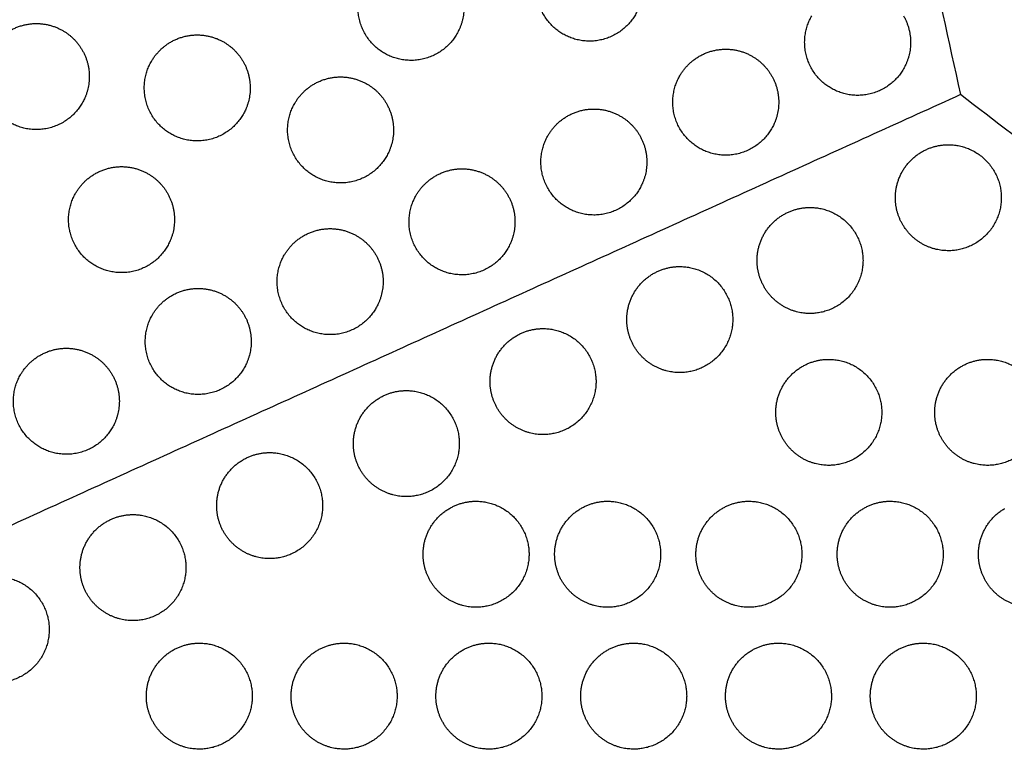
# Model space of a CAD drawing. Header units: millimetres. Extents: x -125 to 375, y 0 to 433.
# Tile 40 of 45: x 229 to 285, y 250 to 292. Entities that reach past the tile are written whole.
import ezdxf

# ---------------------------------------------------------------- set-up
doc = ezdxf.new("R2010")
doc.units = ezdxf.units.MM
doc.layers.add('Layer 01', color=18, linetype='Continuous', true_color=0x000000)

msp = doc.modelspace()

# ---------------------------------------------------------------- linework, layer by layer
at = {"layer": 'Layer 01'}
for points in [[(250, 433.013, 76), (187.5, 324.76, 76), (125, 216.506, 76)], [(375, 216.506), (312.5, 324.76), (250, 433.013)], [(250, 433.013, 76), (312.5, 324.76, 76), (375, 216.506, 76)], [(250, 433.013, 76), (266.047, 360.366, 81.5), (282.095, 287.72, 87)], [(282.095, 287.72, 87), (203.547, 252.113, 81.5), (125, 216.506, 76)], [(375, 216.506, 76), (328.547, 252.113, 81.5), (282.095, 287.72, 87)]]:
    msp.add_open_spline(points, degree=2, dxfattribs=at)
at = {"layer": 'Layer 01', "extrusion": (0.09428, -0.054433, -0.994056)}
for points in [[(263.683, 295.247, 84.842), (264.55, 293.747, 85.006), (263.683, 292.247, 85.006), (262.183, 289.649, 85.006), (259.585, 291.149, 84.677), (256.987, 292.649, 84.349), (258.487, 295.247, 84.349)], [(253.574, 294.157, 83.942), (254.44, 292.657, 84.107), (253.574, 291.157, 84.107), (252.074, 288.559, 84.107), (249.475, 290.059, 83.778), (246.877, 291.559, 83.45), (248.377, 294.157, 83.45)], [(278.867, 292.178, 86.45), (279.733, 290.678, 86.614), (278.867, 289.178, 86.614), (277.367, 286.58, 86.614), (274.769, 288.08, 86.285), (272.171, 289.58, 85.957), (273.671, 292.178, 85.957)], [(232.356, 290.243, 82.144), (233.222, 288.743, 82.309), (232.356, 287.243, 82.309), (230.856, 284.645, 82.309), (228.258, 286.145, 81.98), (225.66, 287.645, 81.652), (227.16, 290.243, 81.652)], [(241.469, 289.6, 83.044), (242.335, 288.1, 83.208), (241.469, 286.6, 83.208), (239.969, 284.002, 83.208), (237.371, 285.502, 82.88), (234.773, 287.002, 82.551), (236.273, 289.6, 82.551)], [(271.399, 288.793, 85.927), (272.265, 287.293, 86.091), (271.399, 285.793, 86.091), (269.899, 283.195, 86.091), (267.301, 284.695, 85.763), (264.703, 286.195, 85.434), (266.203, 288.793, 85.434)], [(249.585, 287.222, 83.944), (250.451, 285.722, 84.108), (249.585, 284.222, 84.108), (248.085, 281.624, 84.108), (245.487, 283.124, 83.78), (242.889, 284.624, 83.451), (244.389, 287.222, 83.451)], [(263.93, 285.407, 85.404), (264.797, 283.907, 85.568), (263.93, 282.407, 85.568), (262.43, 279.809, 85.568), (259.832, 281.309, 85.24), (257.234, 282.809, 84.911), (258.734, 285.407, 84.911)], [(237.182, 282.145, 83.046), (238.048, 280.645, 83.21), (237.182, 279.145, 83.21), (235.682, 276.547, 83.21), (233.084, 278.047, 82.881), (230.485, 279.547, 82.553), (231.985, 282.145, 82.553)], [(256.462, 282.022, 84.881), (257.328, 280.522, 85.045), (256.462, 279.022, 85.045), (254.962, 276.424, 85.045), (252.364, 277.924, 84.717), (249.766, 279.424, 84.388), (251.266, 282.022, 84.388)], [(248.994, 278.636, 84.358), (249.86, 277.136, 84.522), (248.994, 275.636, 84.522), (247.494, 273.038, 84.522), (244.895, 274.538, 84.194), (242.297, 276.038, 83.865), (243.797, 278.636, 83.865)], [(241.525, 275.251, 83.835), (242.391, 273.751, 83.999), (241.525, 272.251, 83.999), (240.025, 269.652, 83.999), (237.427, 271.152, 83.671), (234.829, 272.652, 83.342), (236.329, 275.251, 83.342)], [(234.057, 271.865, 83.312), (234.923, 270.365, 83.476), (234.057, 268.865, 83.476), (232.557, 266.267, 83.476), (229.959, 267.767, 83.148), (227.36, 269.267, 82.819), (228.86, 271.865, 82.819)]]:
    msp.add_rational_spline(points, [0.868347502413, 0.807007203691, 1, 0.707106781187, 1, 0.707106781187, 1], degree=2, knots=[5.529659, 5.529659, 5.529659, 9.49499, 9.49499, 15.512927, 15.512927, 21.530864, 21.530864, 21.530864], dxfattribs=at)
at = {"layer": 'Layer 01', "extrusion": (-0.09428, 0.054433, 0.994056)}
for points in [[(228.258, 291.342, 81.696), (229.758, 292.208, 81.79), (231.258, 291.342, 81.98), (231.955, 290.94, 82.068), (232.356, 290.243, 82.144)], [(237.371, 290.698, 82.595), (238.871, 291.564, 82.69), (240.371, 290.698, 82.88), (241.067, 290.296, 82.968), (241.469, 289.6, 83.044)], [(267.301, 289.891, 85.478), (268.801, 290.757, 85.573), (270.301, 289.891, 85.763), (270.997, 289.489, 85.851), (271.399, 288.793, 85.927)], [(245.487, 288.32, 83.495), (246.987, 289.186, 83.59), (248.487, 288.32, 83.78), (249.183, 287.918, 83.868), (249.585, 287.222, 83.944)], [(259.832, 286.505, 84.955), (261.332, 287.371, 85.05), (262.832, 286.505, 85.24), (263.529, 286.103, 85.328), (263.93, 285.407, 85.404)], [(233.084, 283.243, 82.597), (234.584, 284.109, 82.692), (236.084, 283.243, 82.881), (236.78, 282.841, 82.969), (237.182, 282.145, 83.046)], [(252.364, 283.12, 84.432), (253.864, 283.986, 84.527), (255.364, 283.12, 84.717), (256.06, 282.718, 84.805), (256.462, 282.022, 84.881)], [(244.895, 279.734, 83.909), (246.395, 280.6, 84.004), (247.895, 279.734, 84.194), (248.592, 279.332, 84.282), (248.994, 278.636, 84.358)], [(237.427, 276.349, 83.386), (238.927, 277.215, 83.481), (240.427, 276.349, 83.671), (241.123, 275.947, 83.759), (241.525, 275.251, 83.835)], [(229.959, 272.963, 82.863), (231.459, 273.829, 82.958), (232.959, 272.963, 83.148), (233.655, 272.561, 83.236), (234.057, 271.865, 83.312)]]:
    msp.add_rational_spline(points, [0.868347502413, 0.807007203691, 1, 0.900099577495, 0.868347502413], degree=2, knots=[0, 0, 0, 3.477052, 3.477052, 5.529659, 5.529659, 5.529659], dxfattribs=at)
for points in [[(236.273, 289.6, 82.551), (236.675, 290.296, 82.551), (237.371, 290.698, 82.595)], [(266.203, 288.793, 85.434), (266.605, 289.489, 85.434), (267.301, 289.891, 85.478)], [(244.389, 287.222, 83.451), (244.791, 287.918, 83.451), (245.487, 288.32, 83.495)], [(258.734, 285.407, 84.911), (259.136, 286.103, 84.911), (259.832, 286.505, 84.955)], [(231.985, 282.145, 82.553), (232.387, 282.841, 82.553), (233.084, 283.243, 82.597)], [(251.266, 282.022, 84.388), (251.668, 282.718, 84.388), (252.364, 283.12, 84.432)], [(243.797, 278.636, 83.865), (244.199, 279.332, 83.865), (244.895, 279.734, 83.909)], [(236.329, 275.251, 83.342), (236.731, 275.947, 83.342), (237.427, 276.349, 83.386)], [(228.86, 271.865, 82.819), (229.262, 272.561, 82.819), (229.959, 272.963, 82.863)]]:
    msp.add_rational_spline(points, [1, 0.900099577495, 0.868347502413], degree=2, dxfattribs=at)
at = {"layer": 'Layer 01', "extrusion": (2.83797e-14, -0.152655, 0.988279)}
msp.add_rational_spline([(278.808, 280.385, 85.867), (278.406, 281.081, 85.975), (278.406, 281.885, 86.099), (278.406, 283.617, 86.366), (279.906, 284.483, 86.5)], [0.868347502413, 0.900099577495, 1, 0.807007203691, 0.868347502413], degree=2, knots=[16.048112, 16.048112, 16.048112, 18.106736, 18.106736, 21.596537, 21.596537, 21.596537], dxfattribs=at)
at = {"layer": 'Layer 01', "extrusion": (6.92535e-15, -0.152655, 0.988279)}
msp.add_rational_spline([(281.406, 284.885, 86.562), (284.406, 284.885, 86.562), (284.406, 281.885, 86.099), (284.406, 278.885, 85.635), (281.406, 278.885, 85.635), (279.674, 278.885, 85.635), (278.808, 280.385, 85.867)], [1, 0.707106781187, 1, 0.707106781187, 1, 0.807007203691, 0.868347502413], degree=2, knots=[0, 0, 0, 6.035579, 6.035579, 12.071157, 12.071157, 16.048112, 16.048112, 16.048112], dxfattribs=at)
at = {"layer": 'Layer 01', "extrusion": (1.7116e-13, -0.152655, 0.988279)}
msp.add_rational_spline([(279.906, 284.483, 86.5), (280.602, 284.885, 86.562), (281.406, 284.885, 86.562)], [0.868347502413, 0.900099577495, 1], degree=2, dxfattribs=at)
at = {"layer": 'Layer 01', "extrusion": (-6.99616e-16, 0.152655, -0.988279)}
msp.add_rational_spline([(273.573, 281.334, 86.014), (276.573, 281.334, 86.014), (276.573, 278.334, 85.55), (276.573, 275.334, 85.087), (273.573, 275.334, 85.087), (271.841, 275.334, 85.087), (270.975, 276.834, 85.319)], [1, 0.707106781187, 1, 0.707106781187, 1, 0.807007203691, 0.868347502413], degree=2, knots=[0, 0, 0, 6.035579, 6.035579, 12.071157, 12.071157, 16.048112, 16.048112, 16.048112], dxfattribs=at)
at = {"layer": 'Layer 01', "extrusion": (2.72744e-14, -0.152655, 0.988279)}
msp.add_rational_spline([(272.073, 280.932, 85.952), (272.769, 281.334, 86.014), (273.573, 281.334, 86.014)], [0.868347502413, 0.900099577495, 1], degree=2, dxfattribs=at)
at = {"layer": 'Layer 01', "extrusion": (-2.27206e-14, -0.152655, 0.988279)}
msp.add_rational_spline([(270.975, 276.834, 85.319), (270.573, 277.53, 85.426), (270.573, 278.334, 85.55), (270.573, 280.066, 85.818), (272.073, 280.932, 85.952)], [0.868347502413, 0.900099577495, 1, 0.807007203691, 0.868347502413], degree=2, knots=[16.048112, 16.048112, 16.048112, 18.106736, 18.106736, 21.596537, 21.596537, 21.596537], dxfattribs=at)
at = {"layer": 'Layer 01', "extrusion": (3.71589e-14, 0.152655, -0.988279)}
msp.add_rational_spline([(266.196, 277.99, 85.497), (269.196, 277.99, 85.497), (269.196, 274.99, 85.034), (269.196, 271.99, 84.57), (266.196, 271.99, 84.57), (264.464, 271.99, 84.57), (263.598, 273.49, 84.802)], [1, 0.707106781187, 1, 0.707106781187, 1, 0.807007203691, 0.868347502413], degree=2, knots=[0, 0, 0, 6.035579, 6.035579, 12.071157, 12.071157, 16.048112, 16.048112, 16.048112], dxfattribs=at)
at = {"layer": 'Layer 01', "extrusion": (1.7115e-13, -0.152655, 0.988279)}
msp.add_rational_spline([(264.696, 277.588, 85.435), (265.392, 277.99, 85.497), (266.196, 277.99, 85.497)], [0.868347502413, 0.900099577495, 1], degree=2, dxfattribs=at)
at = {"layer": 'Layer 01', "extrusion": (5.08469e-14, -0.152655, 0.988279)}
msp.add_rational_spline([(263.598, 273.49, 84.802), (263.196, 274.186, 84.909), (263.196, 274.99, 85.034), (263.196, 276.722, 85.301), (264.696, 277.588, 85.435)], [0.868347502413, 0.900099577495, 1, 0.807007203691, 0.868347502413], degree=2, knots=[16.048112, 16.048112, 16.048112, 18.106736, 18.106736, 21.596537, 21.596537, 21.596537], dxfattribs=at)
at = {"layer": 'Layer 01', "extrusion": (1.54838e-15, -0.152655, 0.988279)}
msp.add_rational_spline([(258.454, 274.48, 84.955), (261.454, 274.48, 84.955), (261.454, 271.48, 84.492), (261.454, 268.48, 84.028), (258.454, 268.48, 84.028), (256.722, 268.48, 84.028), (255.856, 269.98, 84.26)], [1, 0.707106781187, 1, 0.707106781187, 1, 0.807007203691, 0.868347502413], degree=2, knots=[0, 0, 0, 6.035579, 6.035579, 12.071157, 12.071157, 16.048112, 16.048112, 16.048112], dxfattribs=at)
at = {"layer": 'Layer 01', "extrusion": (-1.2386e-13, -0.152655, 0.988279)}
msp.add_rational_spline([(256.954, 274.078, 84.893), (257.65, 274.48, 84.955), (258.454, 274.48, 84.955)], [0.868347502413, 0.900099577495, 1], degree=2, dxfattribs=at)
at = {"layer": 'Layer 01', "extrusion": (-1.24161e-14, -0.152655, 0.988279)}
msp.add_rational_spline([(255.856, 269.98, 84.26), (255.454, 270.676, 84.367), (255.454, 271.48, 84.492), (255.454, 273.212, 84.759), (256.954, 274.078, 84.893)], [0.868347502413, 0.900099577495, 1, 0.807007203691, 0.868347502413], degree=2, knots=[16.048112, 16.048112, 16.048112, 18.106736, 18.106736, 21.596537, 21.596537, 21.596537], dxfattribs=at)
at = {"layer": 'Layer 01', "extrusion": (1.40443e-14, 0.152655, -0.988279)}
msp.add_rational_spline([(274.634, 272.738, 84.686), (277.634, 272.738, 84.686), (277.634, 269.738, 84.222), (277.634, 266.738, 83.759), (274.634, 266.738, 83.759), (272.902, 266.738, 83.759), (272.036, 268.238, 83.991)], [1, 0.707106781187, 1, 0.707106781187, 1, 0.807007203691, 0.868347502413], degree=2, knots=[0, 0, 0, 6.035579, 6.035579, 12.071157, 12.071157, 16.048112, 16.048112, 16.048112], dxfattribs=at)
at = {"layer": 'Layer 01', "extrusion": (5.24157e-14, -0.152655, 0.988279)}
msp.add_rational_spline([(273.134, 272.336, 84.624), (273.83, 272.738, 84.686), (274.634, 272.738, 84.686)], [0.868347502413, 0.900099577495, 1], degree=2, dxfattribs=at)
at = {"layer": 'Layer 01', "extrusion": (-2.84019e-15, -0.152655, 0.988279)}
for points in [[(283.634, 272.738, 84.686), (286.634, 272.738, 84.686), (286.634, 269.738, 84.222), (286.634, 266.738, 83.759), (283.634, 266.738, 83.759), (281.902, 266.738, 83.759), (281.036, 268.238, 83.991)], [(254.661, 264.708, 83.445), (257.661, 264.708, 83.445), (257.661, 261.708, 82.982), (257.661, 258.708, 82.519), (254.661, 258.708, 82.519), (252.929, 258.708, 82.519), (252.063, 260.208, 82.75)]]:
    msp.add_rational_spline(points, [1, 0.707106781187, 1, 0.707106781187, 1, 0.807007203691, 0.868347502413], degree=2, knots=[0, 0, 0, 6.035579, 6.035579, 12.071157, 12.071157, 16.048112, 16.048112, 16.048112], dxfattribs=at)
at = {"layer": 'Layer 01', "extrusion": (4.8298e-14, -0.152655, 0.988279)}
msp.add_rational_spline([(282.134, 272.336, 84.624), (282.83, 272.738, 84.686), (283.634, 272.738, 84.686)], [0.868347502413, 0.900099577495, 1], degree=2, dxfattribs=at)
at = {"layer": 'Layer 01', "extrusion": (7.08647e-14, -0.152655, 0.988279)}
msp.add_rational_spline([(272.036, 268.238, 83.991), (271.634, 268.934, 84.098), (271.634, 269.738, 84.222), (271.634, 271.47, 84.49), (273.134, 272.336, 84.624)], [0.868347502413, 0.900099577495, 1, 0.807007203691, 0.868347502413], degree=2, knots=[16.048112, 16.048112, 16.048112, 18.106736, 18.106736, 21.596537, 21.596537, 21.596537], dxfattribs=at)
at = {"layer": 'Layer 01', "extrusion": (4.2654e-14, -0.152655, 0.988279)}
msp.add_rational_spline([(281.036, 268.238, 83.991), (280.634, 268.934, 84.098), (280.634, 269.738, 84.222), (280.634, 271.47, 84.49), (282.134, 272.336, 84.624)], [0.868347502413, 0.900099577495, 1, 0.807007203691, 0.868347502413], degree=2, knots=[16.048112, 16.048112, 16.048112, 18.106736, 18.106736, 21.596537, 21.596537, 21.596537], dxfattribs=at)
at = {"layer": 'Layer 01', "extrusion": (-1.87509e-14, -0.152655, 0.988279)}
msp.add_rational_spline([(248.114, 266.471, 83.718), (247.712, 267.167, 83.825), (247.712, 267.971, 83.949), (247.712, 269.703, 84.217), (249.212, 270.569, 84.351)], [0.868347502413, 0.900099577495, 1, 0.807007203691, 0.868347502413], degree=2, knots=[16.048112, 16.048112, 16.048112, 18.106736, 18.106736, 21.596537, 21.596537, 21.596537], dxfattribs=at)
at = {"layer": 'Layer 01', "extrusion": (-2.74187e-15, -0.152655, 0.988279)}
msp.add_rational_spline([(250.712, 270.971, 84.413), (253.712, 270.971, 84.413), (253.712, 267.971, 83.949), (253.712, 264.971, 83.486), (250.712, 264.971, 83.486), (248.98, 264.971, 83.486), (248.114, 266.471, 83.718)], [1, 0.707106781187, 1, 0.707106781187, 1, 0.807007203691, 0.868347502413], degree=2, knots=[0, 0, 0, 6.035579, 6.035579, 12.071157, 12.071157, 16.048112, 16.048112, 16.048112], dxfattribs=at)
at = {"layer": 'Layer 01', "extrusion": (-1.93744e-13, -0.152655, 0.988279)}
msp.add_rational_spline([(249.212, 270.569, 84.351), (249.908, 270.971, 84.413), (250.712, 270.971, 84.413)], [0.868347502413, 0.900099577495, 1], degree=2, dxfattribs=at)
at = {"layer": 'Layer 01', "extrusion": (-3.38638e-16, -0.152655, 0.988279)}
msp.add_rational_spline([(242.971, 267.461, 83.871), (245.971, 267.461, 83.871), (245.971, 264.461, 83.407), (245.971, 261.461, 82.944), (242.971, 261.461, 82.944), (241.239, 261.461, 82.944), (240.373, 262.961, 83.176)], [1, 0.707106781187, 1, 0.707106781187, 1, 0.807007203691, 0.868347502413], degree=2, knots=[0, 0, 0, 6.035579, 6.035579, 12.071157, 12.071157, 16.048112, 16.048112, 16.048112], dxfattribs=at)
at = {"layer": 'Layer 01', "extrusion": (9.23298e-15, -0.152655, 0.988279)}
msp.add_rational_spline([(241.471, 267.059, 83.809), (242.167, 267.461, 83.871), (242.971, 267.461, 83.871)], [0.868347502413, 0.900099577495, 1], degree=2, dxfattribs=at)
at = {"layer": 'Layer 01', "extrusion": (2.28896e-14, -0.152655, 0.988279)}
msp.add_rational_spline([(240.373, 262.961, 83.176), (239.971, 263.657, 83.283), (239.971, 264.461, 83.407), (239.971, 266.193, 83.675), (241.471, 267.059, 83.809)], [0.868347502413, 0.900099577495, 1, 0.807007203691, 0.868347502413], degree=2, knots=[16.048112, 16.048112, 16.048112, 18.106736, 18.106736, 21.596537, 21.596537, 21.596537], dxfattribs=at)
at = {"layer": 'Layer 01', "extrusion": (-1.72305e-14, -0.152655, 0.988279)}
msp.add_rational_spline([(252.063, 260.208, 82.75), (251.661, 260.904, 82.858), (251.661, 261.708, 82.982), (251.661, 263.44, 83.25), (253.161, 264.306, 83.383)], [0.868347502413, 0.900099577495, 1, 0.807007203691, 0.868347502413], degree=2, knots=[16.048112, 16.048112, 16.048112, 18.106736, 18.106736, 21.596537, 21.596537, 21.596537], dxfattribs=at)
at = {"layer": 'Layer 01', "extrusion": (1.13067e-13, -0.152655, 0.988279)}
msp.add_rational_spline([(253.161, 264.306, 83.383), (253.857, 264.708, 83.445), (254.661, 264.708, 83.445)], [0.868347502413, 0.900099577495, 1], degree=2, dxfattribs=at)
at = {"layer": 'Layer 01', "extrusion": (-5.50701e-14, -0.152655, 0.988279)}
msp.add_rational_spline([(259.513, 260.208, 82.75), (259.111, 260.904, 82.858), (259.111, 261.708, 82.982), (259.111, 263.44, 83.25), (260.611, 264.306, 83.383)], [0.868347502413, 0.900099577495, 1, 0.807007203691, 0.868347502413], degree=2, knots=[16.048112, 16.048112, 16.048112, 18.106736, 18.106736, 21.596537, 21.596537, 21.596537], dxfattribs=at)
at = {"layer": 'Layer 01', "extrusion": (1.79011e-15, -0.152655, 0.988279)}
msp.add_rational_spline([(262.111, 264.708, 83.445), (265.111, 264.708, 83.445), (265.111, 261.708, 82.982), (265.111, 258.708, 82.519), (262.111, 258.708, 82.519), (260.379, 258.708, 82.519), (259.513, 260.208, 82.75)], [1, 0.707106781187, 1, 0.707106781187, 1, 0.807007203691, 0.868347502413], degree=2, knots=[0, 0, 0, 6.035579, 6.035579, 12.071157, 12.071157, 16.048112, 16.048112, 16.048112], dxfattribs=at)
at = {"layer": 'Layer 01', "extrusion": (8.06771e-14, -0.152655, 0.988279)}
msp.add_rational_spline([(260.611, 264.306, 83.383), (261.307, 264.708, 83.445), (262.111, 264.708, 83.445)], [0.868347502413, 0.900099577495, 1], degree=2, dxfattribs=at)
at = {"layer": 'Layer 01', "extrusion": (-3.92754e-14, -0.152655, 0.988279)}
msp.add_rational_spline([(267.513, 260.208, 82.75), (267.111, 260.904, 82.858), (267.111, 261.708, 82.982), (267.111, 263.44, 83.25), (268.611, 264.306, 83.383)], [0.868347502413, 0.900099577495, 1, 0.807007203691, 0.868347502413], degree=2, knots=[16.048112, 16.048112, 16.048112, 18.106736, 18.106736, 21.596537, 21.596537, 21.596537], dxfattribs=at)
at = {"layer": 'Layer 01', "extrusion": (2.99312e-15, -0.152655, 0.988279)}
msp.add_rational_spline([(270.111, 264.708, 83.445), (273.111, 264.708, 83.445), (273.111, 261.708, 82.982), (273.111, 258.708, 82.519), (270.111, 258.708, 82.519), (268.379, 258.708, 82.519), (267.513, 260.208, 82.75)], [1, 0.707106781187, 1, 0.707106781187, 1, 0.807007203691, 0.868347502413], degree=2, knots=[0, 0, 0, 6.035579, 6.035579, 12.071157, 12.071157, 16.048112, 16.048112, 16.048112], dxfattribs=at)
at = {"layer": 'Layer 01', "extrusion": (5.24051e-14, -0.152655, 0.988279)}
for points in [[(268.611, 264.306, 83.383), (269.307, 264.708, 83.445), (270.111, 264.708, 83.445)], [(276.611, 264.306, 83.383), (277.307, 264.708, 83.445), (278.111, 264.708, 83.445)]]:
    msp.add_rational_spline(points, [0.868347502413, 0.900099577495, 1], degree=2, dxfattribs=at)
at = {"layer": 'Layer 01', "extrusion": (-1.19093e-14, -0.152655, 0.988279)}
msp.add_rational_spline([(275.513, 260.208, 82.75), (275.111, 260.904, 82.858), (275.111, 261.708, 82.982), (275.111, 263.44, 83.25), (276.611, 264.306, 83.383)], [0.868347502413, 0.900099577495, 1, 0.807007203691, 0.868347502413], degree=2, knots=[16.048112, 16.048112, 16.048112, 18.106736, 18.106736, 21.596537, 21.596537, 21.596537], dxfattribs=at)
at = {"layer": 'Layer 01', "extrusion": (6.78367e-15, -0.152655, 0.988279)}
msp.add_rational_spline([(278.111, 264.708, 83.445), (281.111, 264.708, 83.445), (281.111, 261.708, 82.982), (281.111, 258.708, 82.519), (278.111, 258.708, 82.519), (276.379, 258.708, 82.519), (275.513, 260.208, 82.75)], [1, 0.707106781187, 1, 0.707106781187, 1, 0.807007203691, 0.868347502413], degree=2, knots=[0, 0, 0, 6.035579, 6.035579, 12.071157, 12.071157, 16.048112, 16.048112, 16.048112], dxfattribs=at)
at = {"layer": 'Layer 01', "extrusion": (-5.00867e-14, -0.152655, 0.988279)}
msp.add_rational_spline([(283.513, 260.208, 82.75), (283.111, 260.904, 82.858), (283.111, 261.708, 82.982), (283.111, 263.44, 83.25), (284.611, 264.306, 83.383)], [0.868347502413, 0.900099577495, 1, 0.807007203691, 0.868347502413], degree=2, knots=[16.048112, 16.048112, 16.048112, 18.106736, 18.106736, 21.596537, 21.596537, 21.596537], dxfattribs=at)
at = {"layer": 'Layer 01', "extrusion": (2.17558e-15, -0.152655, 0.988279)}
msp.add_rational_spline([(286.111, 264.708, 83.445), (289.111, 264.708, 83.445), (289.111, 261.708, 82.982), (289.111, 258.708, 82.519), (286.111, 258.708, 82.519), (284.379, 258.708, 82.519), (283.513, 260.208, 82.75)], [1, 0.707106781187, 1, 0.707106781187, 1, 0.807007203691, 0.868347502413], degree=2, knots=[0, 0, 0, 6.035579, 6.035579, 12.071157, 12.071157, 16.048112, 16.048112, 16.048112], dxfattribs=at)
at = {"layer": 'Layer 01', "extrusion": (-3.79056e-15, -0.152655, 0.988279)}
msp.add_rational_spline([(235.229, 263.952, 83.329), (238.229, 263.952, 83.329), (238.229, 260.952, 82.865), (238.229, 257.952, 82.402), (235.229, 257.952, 82.402), (233.497, 257.952, 82.402), (232.631, 259.452, 82.634)], [1, 0.707106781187, 1, 0.707106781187, 1, 0.807007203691, 0.868347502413], degree=2, knots=[0, 0, 0, 6.035579, 6.035579, 12.071157, 12.071157, 16.048112, 16.048112, 16.048112], dxfattribs=at)
at = {"layer": 'Layer 01', "extrusion": (-5.67775e-15, -0.152655, 0.988279)}
msp.add_rational_spline([(233.729, 263.55, 83.267), (234.425, 263.952, 83.329), (235.229, 263.952, 83.329)], [0.868347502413, 0.900099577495, 1], degree=2, dxfattribs=at)
at = {"layer": 'Layer 01', "extrusion": (3.7924e-14, -0.152655, 0.988279)}
msp.add_rational_spline([(232.631, 259.452, 82.634), (232.229, 260.148, 82.741), (232.229, 260.952, 82.865), (232.229, 262.684, 83.133), (233.729, 263.55, 83.267)], [0.868347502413, 0.900099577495, 1, 0.807007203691, 0.868347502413], degree=2, knots=[16.048112, 16.048112, 16.048112, 18.106736, 18.106736, 21.596537, 21.596537, 21.596537], dxfattribs=at)
at = {"layer": 'Layer 01', "extrusion": (-9.89789e-15, -0.152655, 0.988279)}
msp.add_rational_spline([(227.487, 260.443, 82.787), (230.487, 260.443, 82.787), (230.487, 257.443, 82.323), (230.487, 254.443, 81.86), (227.487, 254.443, 81.86), (225.755, 254.443, 81.86), (224.889, 255.943, 82.092)], [1, 0.707106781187, 1, 0.707106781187, 1, 0.807007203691, 0.868347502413], degree=2, knots=[0, 0, 0, 6.035579, 6.035579, 12.071157, 12.071157, 16.048112, 16.048112, 16.048112], dxfattribs=at)
at = {"layer": 'Layer 01', "extrusion": (-4.58441e-15, 0.152655, -0.988279)}
msp.add_rational_spline([(238.987, 256.677, 82.205), (241.987, 256.677, 82.205), (241.987, 253.677, 81.742), (241.987, 250.677, 81.278), (238.987, 250.677, 81.278), (237.255, 250.677, 81.278), (236.389, 252.177, 81.51)], [1, 0.707106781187, 1, 0.707106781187, 1, 0.807007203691, 0.868347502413], degree=2, knots=[0, 0, 0, 6.035579, 6.035579, 12.071157, 12.071157, 16.048112, 16.048112, 16.048112], dxfattribs=at)
at = {"layer": 'Layer 01', "extrusion": (-1.87079e-13, -0.152655, 0.988279)}
msp.add_rational_spline([(237.487, 256.276, 82.143), (238.183, 256.677, 82.205), (238.987, 256.677, 82.205)], [0.868347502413, 0.900099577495, 1], degree=2, dxfattribs=at)
at = {"layer": 'Layer 01', "extrusion": (-3.85462e-16, -0.152655, 0.988279)}
msp.add_rational_spline([(247.187, 256.677, 82.205), (250.187, 256.677, 82.205), (250.187, 253.677, 81.742), (250.187, 250.677, 81.278), (247.187, 250.677, 81.278), (245.455, 250.677, 81.278), (244.589, 252.177, 81.51)], [1, 0.707106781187, 1, 0.707106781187, 1, 0.807007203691, 0.868347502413], degree=2, knots=[0, 0, 0, 6.035579, 6.035579, 12.071157, 12.071157, 16.048112, 16.048112, 16.048112], dxfattribs=at)
at = {"layer": 'Layer 01', "extrusion": (-6.98841e-14, -0.152655, 0.988279)}
msp.add_rational_spline([(245.687, 256.276, 82.143), (246.383, 256.677, 82.205), (247.187, 256.677, 82.205)], [0.868347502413, 0.900099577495, 1], degree=2, dxfattribs=at)
at = {"layer": 'Layer 01', "extrusion": (-4.01339e-15, -0.152655, 0.988279)}
msp.add_rational_spline([(255.387, 256.677, 82.205), (258.387, 256.677, 82.205), (258.387, 253.677, 81.742), (258.387, 250.677, 81.278), (255.387, 250.677, 81.278), (253.655, 250.677, 81.278), (252.789, 252.177, 81.51)], [1, 0.707106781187, 1, 0.707106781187, 1, 0.807007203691, 0.868347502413], degree=2, knots=[0, 0, 0, 6.035579, 6.035579, 12.071157, 12.071157, 16.048112, 16.048112, 16.048112], dxfattribs=at)
at = {"layer": 'Layer 01', "extrusion": (-5.49734e-14, -0.152655, 0.988279)}
msp.add_rational_spline([(253.887, 256.276, 82.143), (254.583, 256.677, 82.205), (255.387, 256.677, 82.205)], [0.868347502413, 0.900099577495, 1], degree=2, dxfattribs=at)
at = {"layer": 'Layer 01', "extrusion": (-2.75064e-15, 0.152655, -0.988279)}
msp.add_rational_spline([(263.587, 256.677, 82.205), (266.587, 256.677, 82.205), (266.587, 253.677, 81.742), (266.587, 250.677, 81.278), (263.587, 250.677, 81.278), (261.855, 250.677, 81.278), (260.989, 252.177, 81.51)], [1, 0.707106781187, 1, 0.707106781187, 1, 0.807007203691, 0.868347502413], degree=2, knots=[0, 0, 0, 6.035579, 6.035579, 12.071157, 12.071157, 16.048112, 16.048112, 16.048112], dxfattribs=at)
at = {"layer": 'Layer 01', "extrusion": (-7.65701e-14, -0.152655, 0.988279)}
msp.add_rational_spline([(262.087, 256.276, 82.143), (262.783, 256.677, 82.205), (263.587, 256.677, 82.205)], [0.868347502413, 0.900099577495, 1], degree=2, dxfattribs=at)
at = {"layer": 'Layer 01', "extrusion": (4.44598e-15, -0.152655, 0.988279)}
msp.add_rational_spline([(271.787, 256.677, 82.205), (274.787, 256.677, 82.205), (274.787, 253.677, 81.742), (274.787, 250.677, 81.278), (271.787, 250.677, 81.278), (270.055, 250.677, 81.278), (269.189, 252.177, 81.51)], [1, 0.707106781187, 1, 0.707106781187, 1, 0.807007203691, 0.868347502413], degree=2, knots=[0, 0, 0, 6.035579, 6.035579, 12.071157, 12.071157, 16.048112, 16.048112, 16.048112], dxfattribs=at)
at = {"layer": 'Layer 01', "extrusion": (-7.65594e-14, -0.152655, 0.988279)}
msp.add_rational_spline([(270.287, 256.276, 82.143), (270.983, 256.677, 82.205), (271.787, 256.677, 82.205)], [0.868347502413, 0.900099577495, 1], degree=2, dxfattribs=at)
at = {"layer": 'Layer 01', "extrusion": (4.19474e-15, -0.152655, 0.988279)}
msp.add_rational_spline([(279.987, 256.677, 82.205), (282.987, 256.677, 82.205), (282.987, 253.677, 81.742), (282.987, 250.677, 81.278), (279.987, 250.677, 81.278), (278.255, 250.677, 81.278), (277.389, 252.177, 81.51)], [1, 0.707106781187, 1, 0.707106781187, 1, 0.807007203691, 0.868347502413], degree=2, knots=[0, 0, 0, 6.035579, 6.035579, 12.071157, 12.071157, 16.048112, 16.048112, 16.048112], dxfattribs=at)
at = {"layer": 'Layer 01', "extrusion": (-9.81561e-14, -0.152655, 0.988279)}
msp.add_rational_spline([(278.487, 256.276, 82.143), (279.183, 256.677, 82.205), (279.987, 256.677, 82.205)], [0.868347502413, 0.900099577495, 1], degree=2, dxfattribs=at)
at = {"layer": 'Layer 01', "extrusion": (-1.48655e-14, -0.152655, 0.988279)}
msp.add_rational_spline([(236.389, 252.177, 81.51), (235.987, 252.874, 81.618), (235.987, 253.677, 81.742), (235.987, 255.41, 82.009), (237.487, 256.276, 82.143)], [0.868347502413, 0.900099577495, 1, 0.807007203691, 0.868347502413], degree=2, knots=[16.048112, 16.048112, 16.048112, 18.106736, 18.106736, 21.596537, 21.596537, 21.596537], dxfattribs=at)
at = {"layer": 'Layer 01', "extrusion": (-2.59302e-14, -0.152655, 0.988279)}
msp.add_rational_spline([(244.589, 252.177, 81.51), (244.187, 252.874, 81.618), (244.187, 253.677, 81.742), (244.187, 255.41, 82.009), (245.687, 256.276, 82.143)], [0.868347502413, 0.900099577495, 1, 0.807007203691, 0.868347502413], degree=2, knots=[16.048112, 16.048112, 16.048112, 18.106736, 18.106736, 21.596537, 21.596537, 21.596537], dxfattribs=at)
at = {"layer": 'Layer 01', "extrusion": (-3.52212e-14, -0.152655, 0.988279)}
msp.add_rational_spline([(252.789, 252.177, 81.51), (252.387, 252.874, 81.618), (252.387, 253.677, 81.742), (252.387, 255.41, 82.009), (253.887, 256.276, 82.143)], [0.868347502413, 0.900099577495, 1, 0.807007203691, 0.868347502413], degree=2, knots=[16.048112, 16.048112, 16.048112, 18.106736, 18.106736, 21.596537, 21.596537, 21.596537], dxfattribs=at)
at = {"layer": 'Layer 01', "extrusion": (-5.84486e-14, -0.152655, 0.988279)}
msp.add_rational_spline([(260.989, 252.177, 81.51), (260.587, 252.874, 81.618), (260.587, 253.677, 81.742), (260.587, 255.41, 82.009), (262.087, 256.276, 82.143)], [0.868347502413, 0.900099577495, 1, 0.807007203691, 0.868347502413], degree=2, knots=[16.048112, 16.048112, 16.048112, 18.106736, 18.106736, 21.596537, 21.596537, 21.596537], dxfattribs=at)
at = {"layer": 'Layer 01', "extrusion": (-4.49345e-14, -0.152655, 0.988279)}
msp.add_rational_spline([(269.189, 252.177, 81.51), (268.787, 252.874, 81.618), (268.787, 253.677, 81.742), (268.787, 255.41, 82.009), (270.287, 256.276, 82.143)], [0.868347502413, 0.900099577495, 1, 0.807007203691, 0.868347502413], degree=2, knots=[16.048112, 16.048112, 16.048112, 18.106736, 18.106736, 21.596537, 21.596537, 21.596537], dxfattribs=at)
at = {"layer": 'Layer 01', "extrusion": (-1.63014e-14, -0.152655, 0.988279)}
msp.add_rational_spline([(277.389, 252.177, 81.51), (276.987, 252.874, 81.618), (276.987, 253.677, 81.742), (276.987, 255.41, 82.009), (278.487, 256.276, 82.143)], [0.868347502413, 0.900099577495, 1, 0.807007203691, 0.868347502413], degree=2, knots=[16.048112, 16.048112, 16.048112, 18.106736, 18.106736, 21.596537, 21.596537, 21.596537], dxfattribs=at)

doc.saveas('drawing.dxf')
